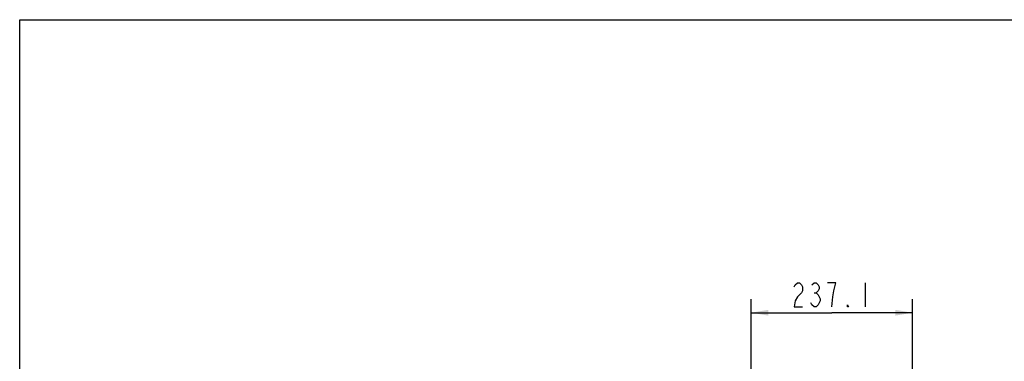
# Model space of a CAD drawing. Header units: millimetres. Extents: x 0 to 4205, y 0 to 2970.
# Tile 22 of 85: x 0 to 1448, y 2467 to 2970. Entities that reach past the tile are written whole.
import ezdxf

# ---------------------------------------------------------------- set-up
doc = ezdxf.new("R2010")
doc.units = ezdxf.units.MM
doc.header["$LTSCALE"] = 231.275
doc.layers.get('0').update_dxf_attribs({"linetype": 'CONTINUOUS'})
doc.layers.add('204101000011_DXF_DIMENSION', color=7, linetype='CONTINUOUS')
doc.layers.add('204101000011_DXF_FORMAT', color=7, linetype='CONTINUOUS')
doc.styles.get("Standard").update_dxf_attribs({"font": 'txt', "width": 0.7})
doc.dimstyles.new('DIMSTYLE_2', dxfattribs={"dimtxt": 35, "dimasz": 25, "dimexe": 4, "dimexo": 0.2, "dimgap": 1.75, "dimtad": 1, "dimdec": 1, "dimdsep": 46, "dimtxsty": 'Standard', "dimblk": '_FILLED', "dimblk1": '_FILLED', "dimblk2": '_FILLED', "dimcen": 0.09, "dimclrt": 5, "dimazin": 2, "dimtp": 0.01, "dimtm": 0.01, "dimtfac": 1, "dimtdec": 1, "dimtofl": 0, "dimtmove": 0, "dimatfit": 3, "dimldrblk": '_FILLED', "dimfxl": 0, "dimtolj": 1, "dimarcsym": 0})

# ---------------------------------------------------------------- blocks, each defined once
blk = doc.blocks.new('_FILLED')
at = {"color": 0, "linetype": 'ByBlock'}
blk.add_solid([(0, 0), (-1, 0.17), (-1, -0.17)], dxfattribs=at)
blk = doc.blocks.new('*D3')
at = {"layer": '204101000011_DXF_DIMENSION', "color": 2, "linetype": 'Continuous'}
for p, q in [((1075.8, 2364.2), (1075.8, 2558.7)), ((1312.9, 2364.9), (1312.9, 2558.7)), ((1075.8, 2538.7), (1194.3, 2538.7)), ((1312.9, 2538.7), (1194.3, 2538.7))]:
    blk.add_line(p, q, dxfattribs=at)
at = {"layer": '204101000011_DXF_DIMENSION', "color": 2, "linetype": 'Continuous', "xscale": 25, "yscale": 25, "zscale": 25, "rotation": 180}
blk.add_blockref('_FILLED', (1075.8, 2538.7), dxfattribs=at)
at = {"layer": '204101000011_DXF_DIMENSION', "color": 2, "linetype": 'Continuous', "xscale": 25, "yscale": 25, "zscale": 25}
blk.add_blockref('_FILLED', (1312.9, 2538.7), dxfattribs=at)

msp = doc.modelspace()

# ---------------------------------------------------------------- linework, layer by layer
at = {"layer": '204101000011_DXF_DIMENSION', "color": 5, "linetype": 'Continuous'}
for p, q in [((1243.323, 2582.473), (1243.323, 2547.473)), ((1168.292, 2567.89), (1171.354, 2567.89))]:
    msp.add_line(p, q, dxfattribs=at)
for points in [[(1139.198, 2576.64), (1140.729, 2579.556), (1143.792, 2582.473), (1146.854, 2582.473), (1149.917, 2579.556), (1151.448, 2576.64), (1151.448, 2570.806), (1149.917, 2567.89), (1146.854, 2564.973), (1143.792, 2562.056), (1140.729, 2556.223), (1139.198, 2547.473), (1151.448, 2547.473)], [(1165.229, 2579.556), (1168.292, 2582.473), (1171.354, 2582.473), (1174.417, 2579.556), (1175.948, 2576.64), (1175.948, 2573.723), (1174.417, 2570.806), (1171.354, 2567.89), (1174.417, 2564.973), (1177.479, 2559.14)], [(1194.323, 2547.473), (1195.854, 2562.056), (1197.386, 2570.806), (1198.917, 2576.64), (1200.448, 2582.473), (1188.198, 2582.473)], [(1177.479, 2559.14), (1177.479, 2556.223), (1175.948, 2553.306), (1174.417, 2550.39), (1171.354, 2547.473), (1168.292, 2547.473), (1165.229, 2550.39), (1163.698, 2553.306)], [(1218.823, 2547.473), (1217.292, 2547.473), (1217.292, 2550.39), (1218.823, 2547.473)]]:
    msp.add_lwpolyline(points, dxfattribs=at)
at = {"layer": '204101000011_DXF_FORMAT', "color": 7, "linetype": 'Continuous'}
for p, q in [((0, 0), (0, 2970)), ((0, 2970), (4205, 2970))]:
    msp.add_line(p, q, dxfattribs=at)

# ---------------------------------------------------------------- dimensions: what is measured, and where the dimension line sits
at = {"layer": '204101000011_DXF_DIMENSION', "color": 2, "linetype": 'Continuous'}
dim = msp.add_linear_dim(base=(1075.791, 2538.723), p1=(1312.855, 2364.693), p2=(1075.791, 2363.989), angle=180, dimstyle='DIMSTYLE_2', dxfattribs=at)
dim.commit()
dim.dimension.update_dxf_attribs({"geometry": '*D3', "text_midpoint": (1133.073, 2538.723), "dimtype": 160})

doc.saveas('drawing.dxf')
